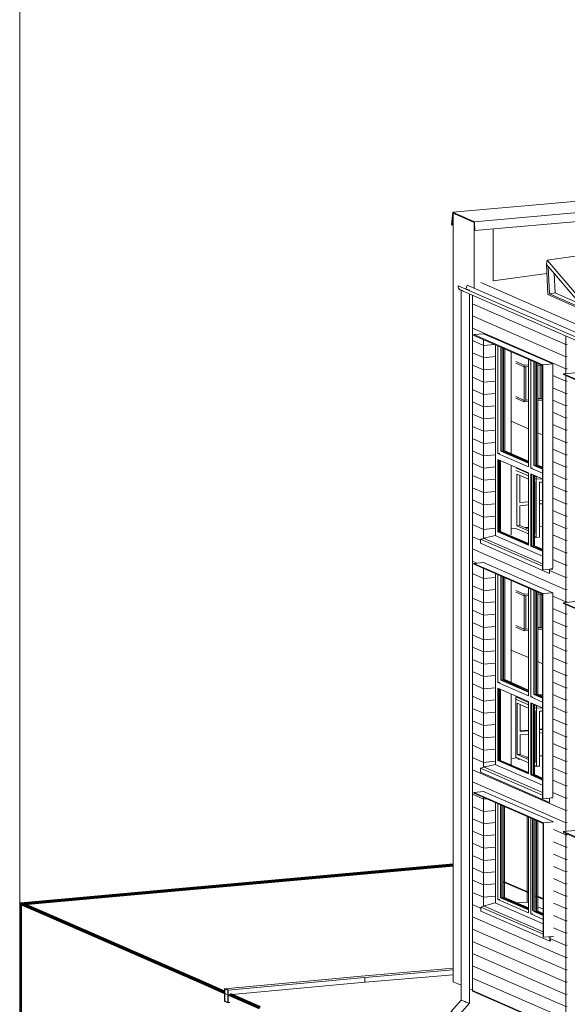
# Model space of a CAD drawing. Header units: millimetres. Extents: x -2180 to 91692, y -6418 to 21859.
# Tile 168 of 256: x 52507 to 59068, y -235 to 11569. Entities that reach past the tile are written whole.
import ezdxf

# ---------------------------------------------------------------- set-up
doc = ezdxf.new("R2010")
doc.units = ezdxf.units.MM
for name, color, linetype, lineweight, true_color in [('Floors-4', 7, 'Continuous', 9, 0x1a1a1a), ('Furniture-4', 7, 'Continuous', 9, 0x1a1a1a), ('Surface Pattern-2', 7, 'Continuous', 9, 0x404040), ('Walls-4', 7, 'Continuous', 9, 0x1a1a1a), ('Windows-4', 7, 'Continuous', 9, 0x1a1a1a)]:
    doc.layers.add(name, color=color, linetype=linetype, lineweight=lineweight, true_color=true_color)
for name, color, linetype, lineweight in [('Furniture', 7, 'Continuous', 9), ('Generic Models', 7, 'Continuous', 9), ('Roofs-2', 7, 'Continuous', 9), ('Section Boxes', 7, 'Continuous', 9), ('Topography', 7, 'Continuous', 9), ('Topography-1', 7, 'Continuous', 70), ('Walls', 7, 'Continuous', 9), ('Walls-1', 7, 'Continuous', 25), ('Windows', 7, 'Continuous', 9)]:
    doc.layers.add(name, color=color, linetype=linetype, lineweight=lineweight)
pattern_1 = [(336.405, (96651.23, -1250.36), (0.0007, 147.01774), [])]
pattern_2 = [(5.15, (45405.43, 13943.6), (-0.0009, 147.0184), [])]
pattern_3 = [(5.15, (44421.62, 14373.3), (-26.2863, 144.6494), [])]

# ---------------------------------------------------------------- blocks, each defined once
blk = doc.blocks.new('kirjutuslaud 1400 - kirjutuslaud 1400-V142-3D-kunsti lähteülesanne')
at = {"layer": 'Furniture-4'}
for p, q in [((174, 3451), (191, 3453)), ((326, 3385), (174, 3451)), ((174, 3451), (174, 3422)), ((454, 3477), (495, 3480)), ((174, 3422), (326, 3356)), ((326, 3356), (174, 3422)), ((174, 3422), (174, 2726)), ((191, 3376), (326, 3317)), ((191, 2758), (191, 3376)), ((227, 3360), (227, 3036)), ((422, 3343), (400, 3353)), ((400, 3323), (422, 3314)), ((422, 3314), (400, 3323)), ((422, 3343), (439, 3345)), ((422, 3314), (422, 3343)), ((495, 3320), (422, 3314)), ((495, 3320), (422, 3314)), ((422, 2618), (422, 3314)), ((400, 3284), (406, 3282)), ((406, 3282), (406, 2664)), ((459, 3278), (495, 3281)), ((459, 3278), (459, 2621)), ((227, 3045), (326, 3053)), ((326, 3045), (227, 3036)), ((227, 2997), (326, 3005)), ((227, 2997), (227, 2761)), ((400, 3060), (406, 3061)), ((406, 3052), (400, 3051)), ((400, 3012), (406, 3013)), ((459, 3065), (495, 3069)), ((495, 3060), (459, 3057)), ((459, 3017), (495, 3021)), ((174, 2726), (326, 2660)), ((191, 2758), (227, 2761)), ((326, 2699), (191, 2758)), ((204, 2716), (204, 2706)), ((227, 2761), (326, 2718)), ((400, 2686), (406, 2683)), ((406, 2664), (400, 2667)), ((400, 2627), (422, 2618)), ((422, 2618), (459, 2621))]:
    blk.add_line(p, q, dxfattribs=at)
for points in [[(206, 2705, 0), (204, 2706, 0), (204, 2706, 0)], [(225, 2703, 0), (222, 2703, 0), (218, 2703, 0), (214, 2703, 0), (211, 2704, 0), (208, 2704, 0), (206, 2705, 0)], [(420, 2619, 0), (416, 2618, 0), (412, 2618, 0), (408, 2619, 0), (405, 2619, 0), (402, 2619, 0), (400, 2620, 0)]]:
    blk.add_polyline3d(points, dxfattribs=at)
blk = doc.blocks.new('sma_W3 - -A-06 2000x1500mm-1973713-3D-kunsti lähteülesanne')
at = {"layer": 'Windows'}
for p, q in [((-69, 979), (-69, 2183)), ((-40, 2170), (-40, 1020)), ((-7, 2155), (-7, 1042)), ((6, 1043), (6, 2149)), ((326, 860), (326, 2010)), ((354, 1997), (354, 848)), ((377, 884), (377, 1987)), ((392, 1981), (392, 878)), ((405, 879), (405, 1975)), ((-199, 945), (-74, 981)), ((-74, 981), (503, 729)), ((-18, 1022), (-40, 1020)), ((-40, 1020), (326, 860)), ((6, 1043), (-7, 1042)), ((-7, 1042), (326, 897)), ((326, 904), (6, 1043)), ((-246, 931), (-210, 942)), ((-246, 882), (-246, 931)), ((503, 604), (-246, 931)), ((-246, 882), (581, 521)), ((377, 850), (354, 848)), ((354, 848), (503, 783)), ((405, 879), (392, 878)), ((392, 878), (503, 829)), ((503, 836), (405, 879)), ((581, 570), (572, 574)), ((606, 577), (581, 570)), ((581, 570), (581, 521)), ((581, 521), (594, 536)), ((583, 569), (615, 578)), ((583, 526), (583, 569)), ((583, 542), (592, 537)), ((592, 537), (583, 526)), ((594, 536), (592, 537))]:
    blk.add_line(p, q, dxfattribs=at)
at = {"layer": 'Windows-4'}
for p, q in [((25, 1045), (25, 2141)), ((38, 2136), (38, 1046)), ((424, 881), (424, 1967)), ((437, 1961), (437, 882)), ((38, 1046), (6, 1043)), ((25, 1045), (6, 1043)), ((326, 914), (25, 1045)), ((38, 1046), (326, 921)), ((437, 882), (405, 879)), ((405, 879), (424, 881)), ((503, 846), (424, 881)), ((437, 882), (503, 853))]:
    blk.add_line(p, q, dxfattribs=at)
blk = doc.blocks.new('1_0 W - 2x2 - -A-03-1092426-3D-kunsti lähteülesanne')
at = {"layer": 'Windows'}
for p, q in [((-69, 2639), (-69, 4927)), ((-40, 3622), (-40, 4914)), ((-3, 4898), (-3, 3652)), ((10, 3654), (10, 4892)), ((326, 4754), (326, 3463)), ((354, 3450), (354, 4742)), ((392, 4725), (392, 3480)), ((405, 3481), (405, 4719)), ((-40, 3622), (-18, 3624)), ((326, 3463), (-40, 3622)), ((-40, 2686), (-40, 3554)), ((-40, 3554), (326, 3394)), ((-27, 2688), (-27, 3548)), ((-3, 3652), (10, 3654)), ((326, 3509), (-3, 3652)), ((10, 3654), (326, 3516)), ((354, 3450), (377, 3452)), ((495, 3389), (354, 3450)), ((392, 3480), (405, 3481)), ((495, 3435), (392, 3480)), ((405, 3481), (495, 3442)), ((326, 3394), (326, 2527)), ((354, 3381), (354, 2514)), ((354, 3381), (495, 3320)), ((368, 2515), (368, 3375)), ((-248, 2597), (-210, 2607)), ((-248, 2548), (-248, 2597)), ((-248, 2597), (495, 2273)), ((-189, 2612), (-74, 2641)), ((-74, 2641), (495, 2393)), ((-27, 2688), (-40, 2686)), ((326, 2527), (-40, 2686)), ((326, 2534), (-27, 2688)), ((-248, 2548), (579, 2186)), ((354, 2514), (368, 2515)), ((354, 2514), (495, 2453)), ((495, 2460), (368, 2515)), ((617, 2246), (579, 2236)), ((580, 2235), (617, 2245)), ((579, 2236), (579, 2186)), ((579, 2186), (580, 2186)), ((580, 2186), (580, 2235))]:
    blk.add_line(p, q, dxfattribs=at)
at = {"layer": 'Windows-4'}
for p, q in [((29, 3655), (29, 4884)), ((42, 4878), (42, 3657)), ((424, 3483), (424, 4712)), ((437, 4706), (437, 3484)), ((-18, 2688), (-18, 3544)), ((10, 3654), (42, 3657)), ((29, 3655), (10, 3654)), ((326, 3526), (29, 3655)), ((42, 3657), (326, 3533)), ((-9, 3540), (-9, 2685)), ((-9, 2689), (-9, 3540)), ((405, 3481), (437, 3484)), ((424, 3483), (405, 3481)), ((495, 3452), (424, 3483)), ((437, 3484), (495, 3459)), ((386, 2517), (386, 3367)), ((400, 3361), (400, 2518)), ((-27, 2688), (-9, 2689)), ((-18, 2688), (-27, 2688)), ((326, 2539), (-18, 2688)), ((326, 2543), (-9, 2689)), ((368, 2515), (400, 2518)), ((368, 2515), (386, 2517)), ((495, 2470), (386, 2517)), ((400, 2518), (495, 2477))]:
    blk.add_line(p, q, dxfattribs=at)
blk = doc.blocks.new('1_0 W - 2x2 - -A-03-V148-3D-kunsti lähteülesanne')
at = {"layer": 'Windows'}
for p, q in [((-69, 5383), (-69, 7671)), ((-40, 6367), (-40, 7659)), ((-3, 7642), (-3, 6397)), ((10, 6398), (10, 7636)), ((326, 7499), (326, 6207)), ((354, 6194), (354, 7486)), ((392, 7470), (392, 6224)), ((405, 6226), (405, 7464)), ((-3, 6397), (10, 6398)), ((326, 6253), (-3, 6397)), ((10, 6398), (326, 6260)), ((-40, 6367), (-18, 6369)), ((326, 6207), (-40, 6367)), ((-40, 5431), (-40, 6298)), ((-40, 6298), (326, 6138)), ((-27, 5432), (-27, 6292)), ((326, 6138), (326, 5271)), ((354, 6194), (377, 6196)), ((495, 6133), (354, 6194)), ((392, 6224), (405, 6226)), ((495, 6179), (392, 6224)), ((405, 6226), (495, 6187)), ((354, 6126), (354, 5258)), ((354, 6126), (495, 6065)), ((368, 5259), (368, 6120)), ((-27, 5432), (-40, 5431)), ((326, 5271), (-40, 5431)), ((326, 5278), (-27, 5432)), ((-248, 5342), (-210, 5351)), ((-248, 5292), (-248, 5342)), ((-248, 5342), (495, 5017)), ((-189, 5356), (-74, 5385)), ((-74, 5385), (495, 5137)), ((-248, 5292), (579, 4931)), ((354, 5258), (368, 5259)), ((354, 5258), (495, 5197)), ((495, 5204), (368, 5259)), ((617, 4990), (579, 4980)), ((579, 4980), (579, 4931)), ((580, 4980), (617, 4989)), ((580, 4931), (580, 4980)), ((579, 4931), (580, 4931))]:
    blk.add_line(p, q, dxfattribs=at)
at = {"layer": 'Windows-4'}
for p, q in [((29, 6400), (29, 7628)), ((42, 7622), (42, 6401)), ((424, 6227), (424, 7456)), ((437, 7449), (437, 6228)), ((10, 6398), (42, 6401)), ((29, 6400), (10, 6398)), ((326, 6270), (29, 6400)), ((42, 6401), (326, 6277)), ((-18, 5433), (-18, 6288)), ((-9, 6285), (-9, 5429)), ((-9, 5434), (-9, 6284)), ((405, 6226), (437, 6228)), ((424, 6227), (405, 6226)), ((495, 6196), (424, 6227)), ((437, 6228), (495, 6203)), ((386, 5261), (386, 6112)), ((400, 6106), (400, 5262)), ((-27, 5432), (-9, 5434)), ((-18, 5433), (-27, 5432)), ((326, 5283), (-18, 5433)), ((326, 5288), (-9, 5434)), ((368, 5259), (400, 5262)), ((368, 5259), (386, 5261)), ((495, 5214), (386, 5261)), ((400, 5262), (495, 5221))]:
    blk.add_line(p, q, dxfattribs=at)
blk = doc.blocks.new('Generic Models 1 - Generic Models 49-1027792-3D-kunsti lähteülesanne')
at = {"layer": 'Generic Models'}
for p, q in [((-409, 8388), (-407, 8388)), ((4563, 6216), (-409, 8388)), ((-407, 8388), (4565, 6217)), ((-516, 8380), (-514, 8380)), ((4456, 6208), (-516, 8380)), ((4458, 6209), (-514, 8380)), ((-485, 8326), (4487, 6155)), ((-481, 8327), (-481, -185)), ((-381, 8322), (-381, 8327)), ((-381, -221), (-381, 8281)), ((4429, 6182), (4429, -2329)), ((4458, 6209), (4456, 6208)), ((4529, 6164), (4529, 6182)), ((4529, -2366), (4529, 6156)), ((4565, 6217), (4563, 6216)), ((-481, -184), (-602, -326)), ((-526, -391), (-381, -222)), ((4429, -2329), (4308, -2470)), ((4384, -2535), (4529, -2366))]:
    blk.add_line(p, q, dxfattribs=at)
for points in [[(-426, 8342, 0), (-421, 8348, 0), (-414, 8360, 0), (-410, 8374, 0), (-409, 8388, 0)], [(-482, 8325, 0), (-494, 8331, 0), (-504, 8340, 0), (-511, 8352, 0), (-515, 8366, 0), (-516, 8380, 0)], [(-479, 8330, 0), (-481, 8328, 0), (-480, 8325, 0), (-477, 8323, 0)], [(-475, 8323, 0), (-478, 8325, 0), (-479, 8328, 0)], [(-477, 8323, 0), (-470, 8321, 0), (-460, 8319, 0), (-457, 8319, 0)], [(-458, 8319, 0), (-459, 8319, 0), (-468, 8321, 0), (-475, 8323, 0)], [(-395, 8334, 0), (-402, 8335, 0), (-413, 8336, 0)], [(-412, 8336, 0), (-403, 8335, 0), (-394, 8333, 0)], [(-384, 8329, 0), (-383, 8326, 0), (-385, 8324, 0)], [(-384, 8324, 0), (-381, 8326, 0), (-381, 8327, 0)], [(4431, 6185, 0), (4430, 6183, 0), (4430, 6181, 0), (4434, 6178, 0)], [(4436, 6178, 0), (4432, 6181, 0), (4432, 6183, 0)], [(4434, 6178, 0), (4441, 6176, 0), (4450, 6174, 0), (4454, 6174, 0)], [(4453, 6174, 0), (4451, 6175, 0), (4442, 6176, 0), (4436, 6178, 0)], [(4456, 6208, 0), (4457, 6194, 0), (4461, 6180, 0), (4468, 6169, 0), (4478, 6160, 0), (4490, 6154, 0), (4503, 6151, 0), (4517, 6152, 0), (4530, 6156, 0), (4542, 6164, 0), (4552, 6175, 0), (4559, 6188, 0), (4564, 6202, 0), (4565, 6217, 0)], [(4563, 6216, 0), (4562, 6202, 0), (4558, 6189, 0), (4550, 6176, 0), (4541, 6166, 0), (4529, 6158, 0), (4516, 6154, 0), (4503, 6153, 0), (4491, 6155, 0), (4479, 6161, 0), (4470, 6170, 0), (4463, 6182, 0), (4459, 6195, 0), (4458, 6209, 0)], [(4515, 6189, 0), (4508, 6190, 0), (4497, 6192, 0), (4484, 6192, 0), (4471, 6192, 0), (4460, 6191, 0)], [(4460, 6191, 0), (4472, 6192, 0), (4484, 6192, 0), (4496, 6191, 0), (4507, 6190, 0), (4516, 6188, 0)], [(4527, 6184, 0), (4527, 6181, 0), (4524, 6179, 0), (4518, 6177, 0), (4510, 6175, 0), (4499, 6174, 0), (4487, 6173, 0), (4475, 6173, 0), (4468, 6173, 0)], [(4468, 6173, 0), (4475, 6172, 0), (4488, 6173, 0), (4500, 6173, 0), (4511, 6175, 0), (4520, 6177, 0), (4526, 6179, 0), (4529, 6181, 0), (4529, 6182, 0)], [(-481, -184, 0), (-480, -185, 0), (-477, -187, 0)], [(-477, -187, 0), (-470, -190, 0), (-460, -193, 0), (-449, -198, 0), (-436, -203, 0), (-423, -208, 0), (-410, -212, 0), (-399, -216, 0), (-390, -219, 0), (-384, -221, 0), (-381, -222, 0), (-381, -221, 0)], [(-596, -326, 0), (-600, -325, 0), (-602, -326, 0), (-601, -329, 0), (-598, -334, 0), (-592, -341, 0), (-585, -349, 0), (-576, -358, 0), (-566, -366, 0), (-556, -374, 0), (-546, -381, 0), (-538, -387, 0), (-532, -390, 0)], [(-533, -389, 0), (-539, -385, 0), (-547, -380, 0), (-556, -374, 0), (-566, -366, 0), (-575, -358, 0), (-584, -350, 0), (-591, -342, 0), (-597, -335, 0), (-600, -331, 0), (-601, -327, 0), (-599, -327, 0), (-595, -328, 0)], [(-532, -390, 0), (-528, -391, 0), (-526, -390, 0), (-527, -387, 0), (-530, -382, 0), (-536, -375, 0), (-543, -367, 0), (-552, -359, 0), (-562, -350, 0), (-572, -342, 0), (-582, -335, 0), (-590, -330, 0), (-596, -326, 0)], [(-595, -328, 0), (-589, -331, 0), (-581, -336, 0), (-572, -343, 0), (-562, -350, 0), (-553, -359, 0), (-544, -367, 0), (-537, -374, 0), (-531, -381, 0), (-528, -386, 0), (-527, -389, 0), (-529, -390, 0), (-533, -389, 0)], [(4430, -2329, 0), (4430, -2330, 0), (4434, -2332, 0)], [(4434, -2332, 0), (4441, -2334, 0), (4450, -2338, 0), (4462, -2343, 0), (4475, -2347, 0), (4488, -2352, 0), (4500, -2357, 0), (4511, -2361, 0), (4520, -2364, 0), (4526, -2366, 0), (4529, -2366, 0), (4529, -2366, 0)], [(4314, -2471, 0), (4310, -2470, 0), (4308, -2471, 0), (4309, -2474, 0), (4312, -2479, 0), (4318, -2486, 0), (4326, -2494, 0), (4335, -2502, 0), (4345, -2511, 0), (4355, -2519, 0), (4364, -2526, 0), (4372, -2531, 0), (4379, -2535, 0)], [(4377, -2533, 0), (4371, -2530, 0), (4363, -2525, 0), (4354, -2518, 0), (4345, -2511, 0), (4335, -2502, 0), (4327, -2494, 0), (4319, -2487, 0), (4314, -2480, 0), (4310, -2475, 0), (4310, -2472, 0), (4311, -2471, 0), (4315, -2472, 0)], [(4379, -2535, 0), (4383, -2536, 0), (4385, -2535, 0), (4384, -2532, 0), (4380, -2527, 0), (4375, -2520, 0), (4367, -2512, 0), (4358, -2503, 0), (4348, -2495, 0), (4338, -2487, 0), (4329, -2480, 0), (4321, -2475, 0), (4314, -2471, 0)], [(4315, -2472, 0), (4322, -2476, 0), (4330, -2481, 0), (4339, -2488, 0), (4348, -2495, 0), (4358, -2503, 0), (4366, -2512, 0), (4374, -2519, 0), (4379, -2526, 0), (4382, -2531, 0), (4383, -2534, 0), (4381, -2535, 0), (4377, -2533, 0)]]:
    blk.add_polyline3d(points, dxfattribs=at)
blk = doc.blocks.new('Generic Models 3 - Generic Models 3-1031344-3D-kunsti lähteülesanne')
at = {"layer": 'Generic Models'}
for p, q in [((6278, 9878), (-579, 9260)), ((-320, 9147), (6348, 9748)), ((6352, 9641), (-316, 9040)), ((-579, 9260), (-595, 9113)), ((-592, 9118), (-578, 9251)), ((-579, 9260), (-320, 9147)), ((-323, 9140), (-578, 9251)), ((-595, 9113), (-589, 9107)), ((-590, 9118), (-592, 9118)), ((-592, 9118), (-590, 9117)), ((-588, 9139), (-590, 9117)), ((-589, 9107), (-586, 9139)), ((-589, 9107), (-576, 9108)), ((-576, 9140), (-588, 9139)), ((-588, 9139), (-586, 9139)), ((-586, 9139), (-576, 9139)), ((-323, 9140), (-319, 9042)), ((-316, 9040), (-320, 9147)), ((-316, 9040), (-319, 9042))]:
    blk.add_line(p, q, dxfattribs=at)
blk = doc.blocks.new('kirjutuslaud 1400 - kirjutuslaud 1400-V166-3D-kunsti lähteülesanne')
at = {"layer": 'Furniture-4'}
for p, q in [((326, 6130), (174, 6196)), ((174, 6166), (326, 6100)), ((326, 6100), (174, 6166)), ((188, 6121), (326, 6061)), ((188, 5503), (188, 6121)), ((225, 6105), (225, 5781)), ((420, 6088), (400, 6097)), ((400, 6068), (420, 6059)), ((420, 6059), (400, 6068)), ((400, 6028), (404, 6027)), ((404, 6027), (404, 5409)), ((420, 6088), (437, 6090)), ((420, 6059), (420, 6088)), ((493, 6065), (420, 6059)), ((493, 6065), (420, 6059)), ((420, 5363), (420, 6059)), ((457, 6023), (495, 6026)), ((457, 6023), (457, 5366)), ((326, 5790), (225, 5781)), ((404, 5797), (400, 5797)), ((495, 5805), (457, 5802)), ((225, 5742), (326, 5751)), ((225, 5742), (225, 5507)), ((400, 5758), (404, 5758)), ((457, 5763), (495, 5766)), ((174, 5471), (326, 5404)), ((188, 5503), (225, 5507)), ((326, 5443), (188, 5503)), ((202, 5461), (202, 5457)), ((225, 5507), (326, 5463)), ((400, 5430), (404, 5429)), ((404, 5409), (400, 5411)), ((400, 5372), (420, 5363)), ((420, 5363), (457, 5366))]:
    blk.add_line(p, q, dxfattribs=at)
blk = doc.blocks.new('Generic Models 19 - Generic Models 17-1544018-3D-kunsti lähteülesanne')
at = {"layer": 'Generic Models'}
for p, q in [((-210, 7805), (-328, 7794)), ((-328, 7794), (-328, 7784)), ((499, 7433), (-328, 7794)), ((-328, 7784), (495, 7425)), ((499, 7433), (617, 7444)), ((495, 7425), (495, 4974)), ((499, 4972), (499, 7433)), ((746, 7325), (883, 7337)), ((1862, 6837), (746, 7325)), ((746, 7325), (746, 7315)), ((746, 7315), (1858, 6829)), ((1999, 6850), (1862, 6837)), ((1858, 6829), (1858, 5467)), ((1862, 5465), (1862, 6837)), ((1987, 6783), (2124, 6795)), ((3111, 6292), (1987, 6783)), ((1987, 6783), (1987, 6773)), ((1987, 6773), (3107, 6284)), ((3107, 6284), (3107, 4921)), ((3248, 6304), (3111, 6292)), ((3111, 4920), (3111, 6292)), ((3480, 6193), (3362, 6182)), ((3362, 6182), (3362, 6172)), ((4197, 5818), (3362, 6182)), ((3362, 6172), (4193, 5810)), ((4193, 5810), (4193, 3359)), ((4197, 5818), (4315, 5828)), ((4197, 3357), (4197, 5818)), ((1858, 5467), (1862, 5465)), ((1862, 5465), (1999, 5477)), ((-210, 5060), (-328, 5050)), ((-328, 5050), (-328, 5040)), ((499, 4689), (-328, 5050)), ((-328, 5040), (495, 4681)), ((495, 4974), (499, 4972)), ((499, 4972), (617, 4983)), ((3107, 4921), (3111, 4920)), ((3111, 4920), (3248, 4932)), ((495, 4681), (495, 2230)), ((499, 4689), (617, 4699)), ((499, 2228), (499, 4689)), ((746, 4580), (883, 4593)), ((1862, 4093), (746, 4580)), ((746, 4580), (746, 4571)), ((746, 4571), (1858, 4085)), ((1858, 4085), (1858, 2723)), ((1999, 4105), (1862, 4093)), ((1862, 2721), (1862, 4093)), ((1986, 4039), (2123, 4051)), ((3110, 3548), (1986, 4039)), ((1986, 4039), (1986, 4029)), ((1986, 4029), (3106, 3540)), ((3247, 3560), (3110, 3548)), ((3110, 2176), (3110, 3548)), ((3106, 3540), (3106, 2177)), ((3480, 3449), (3362, 3438)), ((3362, 3438), (3362, 3428)), ((4197, 3073), (3362, 3438)), ((3362, 3428), (4193, 3065)), ((4193, 3359), (4197, 3357)), ((4197, 3357), (4315, 3368)), ((4197, 3073), (4315, 3084)), ((4197, 613), (4197, 3073)), ((4193, 3065), (4193, 615)), ((1858, 2723), (1862, 2721)), ((1862, 2721), (1999, 2733)), ((-210, 2316), (-328, 2305)), ((-328, 2305), (-328, 2296)), ((507, 1941), (-328, 2305)), ((-328, 2296), (503, 1933)), ((495, 2230), (499, 2228)), ((499, 2228), (617, 2239)), ((3106, 2177), (3110, 2176)), ((3110, 2176), (3247, 2188)), ((503, 1933), (503, 570)), ((507, 1941), (625, 1951)), ((507, 568), (507, 1941)), ((746, 1836), (883, 1848)), ((1862, 1349), (746, 1836)), ((746, 1836), (746, 1826)), ((746, 1826), (1858, 1341)), ((1858, 1341), (1858, -22)), ((1999, 1361), (1862, 1349)), ((1862, -24), (1862, 1349)), ((1986, 1294), (2123, 1307)), ((3110, 803), (1986, 1294)), ((1986, 1294), (1986, 1285)), ((1986, 1285), (3106, 796)), ((3106, 796), (3106, -567)), ((3247, 816), (3110, 803)), ((3110, -569), (3110, 803)), ((3485, 705), (3362, 694)), ((3362, 694), (3362, 684)), ((4205, 325), (3362, 694)), ((3362, 684), (4201, 317)), ((4193, 615), (4197, 613)), ((4197, 613), (4320, 624)), ((503, 570), (507, 568)), ((507, 568), (625, 579)), ((4201, 317), (4201, -1045)), ((4205, 325), (4328, 336)), ((4205, -1047), (4205, 325)), ((1858, -22), (1862, -24)), ((1862, -24), (1999, -11)), ((3106, -567), (3110, -569)), ((3110, -569), (3247, -556)), ((4201, -1045), (4205, -1047)), ((4205, -1047), (4328, -1036))]:
    blk.add_line(p, q, dxfattribs=at)
blk = doc.blocks.new('Riiul R-01 - Riiul R-01-2036808-3D-kunsti lähteülesanne')
at = {"layer": 'Furniture-4'}
for p, q in [((275, 7427), (174, 7471)), ((174, 7451), (275, 7407)), ((275, 7407), (174, 7451)), ((437, 7441), (454, 7443)), ((275, 7427), (326, 7431)), ((275, 7407), (275, 7427)), ((326, 7412), (275, 7407)), ((294, 7409), (275, 7407)), ((275, 7005), (275, 7407)), ((294, 7409), (294, 7007)), ((491, 7426), (437, 7422)), ((485, 7426), (467, 7424)), ((467, 7022), (467, 7424)), ((485, 7426), (485, 7024)), ((275, 7005), (174, 7050)), ((174, 7050), (275, 7005)), ((174, 7030), (275, 6986)), ((275, 7005), (326, 7010)), ((275, 7005), (294, 7007)), ((275, 6986), (275, 7005)), ((326, 6990), (275, 6986)), ((437, 7035), (467, 7022)), ((437, 7020), (495, 7025)), ((495, 7005), (437, 7000)), ((467, 7022), (485, 7024))]:
    blk.add_line(p, q, dxfattribs=at)
blk = doc.blocks.new('RULOO - RULOO 825-V227-3D-kunsti lähteülesanne')
at = {"layer": 'Furniture-4'}
for p, q in [((20, 1234), (38, 1235)), ((20, 1234), (326, 1100)), ((38, 1235), (326, 1110))]:
    blk.add_line(p, q, dxfattribs=at)
blk = doc.blocks.new('RULOO - RULOO 825-V224-3D-kunsti lähteülesanne')
at = {"layer": 'Furniture-4'}
for p, q in [((4113, -554), (4201, -592)), ((4132, -552), (4201, -583))]:
    blk.add_line(p, q, dxfattribs=at)
blk = doc.blocks.new('paneel - paneel-V230-3D-kunsti lähteülesanne')
at = {"layer": 'Generic Models'}
for p, q in [((1747, 8852), (549, 8687)), ((1747, 8852), (2070, 8474)), ((549, 8687), (543, 8635)), ((564, 8610), (543, 8635)), ((543, 8635), (558, 8273)), ((543, 8635), (945, 8164)), ((950, 8217), (549, 8687)), ((578, 8283), (564, 8610)), ((636, 8527), (645, 8293)), ((558, 8273), (945, 8104)), ((578, 8283), (645, 8293)), ((924, 8132), (578, 8283)), ((645, 8293), (922, 8172)), ((921, 8192), (924, 8132)), ((943, 8167), (921, 8192)), ((945, 8104), (943, 8167)), ((945, 8164), (950, 8217)), ((945, 8164), (1283, 8211)), ((950, 8217), (1281, 8262)), ((1010, 8173), (1013, 8113)), ((945, 8104), (1013, 8113))]:
    blk.add_line(p, q, dxfattribs=at)
blk = doc.blocks.new('kardin - Kardin KA-02_3 h-1500 3_korrus sinine-V233-3D-kunsti lähteülesanne')
at = {"layer": 'Furniture-4'}
for p, q in [((118, 6757), (326, 6666)), ((437, 6618), (495, 6593))]:
    blk.add_line(p, q, dxfattribs=at)
blk = doc.blocks.new('kardin - Kardin KA-02_2 h-1500 2_korrus roosa-V236-3D-kunsti lähteülesanne')
at = {"layer": 'Furniture-4'}
for p, q in [((119, 4012), (326, 3922)), ((437, 3873), (495, 3848))]:
    blk.add_line(p, q, dxfattribs=at)

msp = doc.modelspace()

# ---------------------------------------------------------------- hatches: boundary and pattern name
at = {"layer": 'Surface Pattern-2'}
h = msp.add_hatch(dxfattribs=at)
h.set_pattern_fill('FP_57', color=256, style=0, pattern_type=2)
h.set_pattern_definition(pattern_1)
h.paths.add_polyline_path([(59049.6, 4924.8), (59049.6, 7302.9), (59022.3, 7314.8), (59022.3, 7324.7), (59049.6, 7327.1), (59049.6, 7776.7), (57931.8, 8264.9), (57931.8, 5413), (58065.8, 5354.5), (58065.8, 7732.6), (57947.4, 7784.3), (57947.4, 7794.1), (58065.8, 7804.8), (58892.9, 7443.5), (58892.9, 4993.2), (59045.8, 4926.4)], flags=0)
h = msp.add_hatch(dxfattribs=at)
h.set_pattern_fill('FP_59', color=256, style=0, pattern_type=2)
h.set_pattern_definition(pattern_3)
h.paths.add_polyline_path([(58065.8, 5354.5), (58087.1, 5356.4), (58202.3, 5385), (58206.5, 5384.2), (58206.5, 7671.2), (58065.8, 7732.6), (58065.8, 5384.2)], flags=0)
h = msp.add_hatch(dxfattribs=at)
h.set_pattern_fill('FP_58', color=256, style=0, pattern_type=2)
h.set_pattern_definition(pattern_2)
h.paths.add_polyline_path([(59049.6, 4924.8), (59067.8, 4926.4), (59067.8, 7295), (59049.6, 7302.9), (59049.6, 4926.4)], flags=0)
h.paths.add_polyline_path([(59049.6, 7327.1), (59067.8, 7328.8), (59067.8, 7768.7), (59049.6, 7776.7), (59049.6, 7347.3)], flags=0)
h = msp.add_hatch(dxfattribs=at)
h.set_pattern_fill('FP_57', color=256, style=0, pattern_type=2)
h.set_pattern_definition(pattern_1)
h.paths.add_polyline_path([(59049.6, 2180.5), (59049.6, 4558.6), (59022.3, 4570.5), (59022.3, 4580.3), (59049.6, 4582.8), (59049.6, 4924.8), (58892.9, 4993.2), (58892.9, 4983.2), (58855.7, 4979.8), (58854.7, 4930.7), (58027.5, 5292), (58027.5, 5341.7), (58065.8, 5351.1), (58770.4, 5043.4), (58770.4, 5046.7), (57931.8, 5413), (57931.8, 2668.7), (58065.8, 2610.2), (58065.8, 4988.3), (57947.4, 5040), (57947.4, 5049.8), (58065.8, 5060.5), (58892.9, 4699.2), (58892.9, 2248.9), (59045.8, 2182.1)], flags=0)
h = msp.add_hatch(dxfattribs=at)
h.set_pattern_fill('FP_59', color=256, style=0, pattern_type=2)
h.set_pattern_definition(pattern_3)
h.paths.add_polyline_path([(58065.8, 2610.2), (58087.1, 2612.1), (58202.3, 2640.6), (58206.5, 2638.8), (58206.5, 4926.8), (58065.8, 4988.3), (58065.8, 2640.6)], flags=0)
h = msp.add_hatch(dxfattribs=at)
h.set_pattern_fill('FP_58', color=256, style=0, pattern_type=2)
h.set_pattern_definition(pattern_2)
h.paths.add_polyline_path([(59049.6, 2180.5), (59067.8, 2182.1), (59067.8, 4550.6), (59049.6, 4558.6), (59049.6, 2182.1)], flags=0)
h.paths.add_polyline_path([(59049.6, 4582.8), (59067.8, 4584.4), (59067.8, 4926.4), (59049.6, 4924.8), (59049.6, 4602.9)], flags=0)
h = msp.add_hatch(dxfattribs=at)
h.set_pattern_fill('FP_57', color=256, style=0, pattern_type=2)
h.set_pattern_definition(pattern_1)
h.paths.add_polyline_path([(59049.6, -563.9), (59049.6, 1814.3), (59022.3, 1826.2), (59022.3, 1836), (59049.6, 1838.4), (59049.6, 2180.5), (58892.9, 2248.9), (58892.9, 2238.8), (58855.7, 2235.5), (58854.7, 2186.4), (58027.5, 2547.6), (58027.5, 2597.3), (58065.8, 2606.8), (58770.4, 2299), (58770.4, 2302.4), (57931.8, 2668.7), (57931.8, -75.7), (59045.8, -562.2)], flags=0)
h.paths.add_polyline_path([(58856.8, 521.2), (58029.6, 882.5), (58029.6, 931.5), (58065.8, 941.8), (58778.8, 630.4), (58778.8, 632.5), (58065.8, 944), (58065.8, 2244), (57947.4, 2295.7), (57947.4, 2305.5), (58065.8, 2316.1), (58901.3, 1951.2), (58901.3, 579), (58890.7, 578.1), (58858.6, 568.4), (58858.6, 541.7), (58869.6, 536.2), (58858.6, 523.3)], flags=0)
h = msp.add_hatch(dxfattribs=at)
h.set_pattern_fill('FP_59', color=256, style=0, pattern_type=2)
h.set_pattern_definition(pattern_3)
h.paths.add_polyline_path([(58065.8, 944), (58076.9, 945), (58202.3, 980.8), (58206.5, 979), (58206.5, 2182.5), (58065.8, 2244), (58065.8, 958.7)], flags=0)
h = msp.add_hatch(dxfattribs=at)
h.set_pattern_fill('FP_58', color=256, style=0, pattern_type=2)
h.set_pattern_definition(pattern_2)
h.paths.add_polyline_path([(59049.6, -563.9), (59067.8, -562.2), (59067.8, 1806.3), (59049.6, 1814.3), (59049.6, -562.2)], flags=0)
h.paths.add_polyline_path([(59049.6, 1838.4), (59067.8, 1840.1), (59067.8, 2182.1), (59049.6, 2180.5), (59049.6, 1858.6)], flags=0)

# ---------------------------------------------------------------- linework, layer by layer
at = {"layer": 'Floors-4'}
for p, q in [((58451.7, 5469.7), (58395.4, 5464.6)), ((58601.4, 5483.1), (58562.5, 5479.6)), ((58679.4, 5490.2), (58675.9, 5489.9)), ((58770.4, 5498.4), (58732.4, 5494.9))]:
    msp.add_line(p, q, dxfattribs=at)
at = {"layer": 'Roofs-2'}
for p, q in [((58823.5, 8526.5), (58178.6, 8438.1)), ((58032, 8416.8), (62758, 6352.6))]:
    msp.add_line(p, q, dxfattribs=at)
at = {"layer": 'Section Boxes'}
msp.add_line((52507, -1712.1), (52507, 18883.8), dxfattribs=at)
at = {"layer": 'Topography'}
for p, q in [((54423.6, 1141.8), (57699.4, 1437)), ((54423.6, 1141.8), (52507, 969)), ((52891.6, 801.1), (52507, 969)), ((52516.4, 965), (52516.4, -1716.1)), ((52527.6, -1710.2), (52527.6, 960.1)), ((53291, 626.6), (52891.6, 801.1)), ((54267.9, 200), (53291, 626.6)), ((54429.9, 129.2), (54267.9, 200)), ((54429.9, 129.2), (54641.1, 36.9)), ((56644.7, 29.4), (57699.4, 120.1)), ((57699.4, 120.1), (56644.7, 29.4)), ((54669.4, 24.6), (54641.1, 36.9)), ((55003.6, -121.4), (54669.4, 24.6)), ((56644.7, 29.4), (55007.7, -123.2)), ((56644.7, 29.4), (55007.7, -123.2)), ((55007.7, -123.2), (55003.6, -121.4)), ((55358.1, -276.2), (55007.7, -123.2))]:
    msp.add_line(p, q, dxfattribs=at)
at = {"layer": 'Topography-1'}
for p, q in [((57699.4, 1432.1), (54458.7, 1140)), ((54458.7, 1140), (52516.4, 965)), ((52917.2, 800.8), (52527.6, 970.9)), ((54297.6, 197.8), (52917.2, 800.8)), ((54666.2, 36.8), (54297.6, 197.8)), ((54694, 24.7), (54666.2, 36.8)), ((54962.2, -92.5), (54694, 24.7)), ((55028.2, -121.3), (55024.1, -119.5)), ((55385.3, -277.3), (55028.2, -121.3))]:
    msp.add_line(p, q, dxfattribs=at)
at = {"layer": 'Walls'}
for p, q in [((57703.4, 9248.9), (57699.4, 9248.6)), ((57699.4, 9248.6), (57699.4, 35.4)), ((57950.1, 9139.1), (57699.4, 9248.6)), ((57953.3, 9139.4), (57950.1, 9139.1)), ((57950.1, 8352.8), (57950.1, 9139.1)), ((58178.6, 9060), (58178.6, 8436.9)), ((57931.8, 8264.9), (57931.8, 2668.7)), ((58065.8, 7804.8), (58892.9, 7443.5)), ((58065.8, 5354.5), (58065.8, 7732.6)), ((59049.6, 7327.1), (59049.6, 7776.7)), ((58892.9, 7443.5), (58892.9, 4993.2)), ((59049.6, 4582.8), (59049.6, 7302.9)), ((58087.1, 5356.4), (58065.8, 5354.5)), ((58770.4, 5046.7), (58065.8, 5354.5)), ((58065.8, 5060.5), (58892.9, 4699.2)), ((58065.8, 2610.2), (58065.8, 4988.3)), ((58892.9, 4699.2), (58892.9, 2248.9)), ((59049.6, 1838.4), (59049.6, 4558.6)), ((57931.8, 2668.7), (57931.8, -75.7)), ((58087.1, 2612.1), (58065.8, 2610.2)), ((58770.4, 2302.4), (58065.8, 2610.2)), ((58065.8, 2316.1), (58892.9, 1954.9)), ((58065.8, 944), (58065.8, 2244)), ((59049.6, -563.9), (59049.6, 1814.3)), ((58065.8, 944), (58076.9, 945)), ((58778.8, 632.5), (58065.8, 944)), ((56599.5, 103.2), (57699.4, 197.8)), ((57699.4, 176.2), (56640.6, 85.1)), ((54962.2, -49.4), (56599.5, 103.2)), ((56640.6, 85.1), (55003.6, -67.5)), ((56640.6, 31.2), (56640.6, 85.1)), ((57699.4, 35.4), (57795.1, -6.4)), ((57894.6, -49.8), (57931.8, -66.1)), ((57931.8, -75.7), (59049.6, -563.9)), ((55003.6, -214.5), (55024.1, -212.6))]:
    msp.add_line(p, q, dxfattribs=at)
at = {"layer": 'Walls-1'}
for p, q in [((55003.6, -67.5), (54962.2, -49.4)), ((54962.2, -49.4), (54962.2, -196.4)), ((55003.6, -214.5), (55003.6, -67.5)), ((54962.2, -196.4), (55003.6, -214.5))]:
    msp.add_line(p, q, dxfattribs=at)
at = {"layer": 'Walls-4'}
for p, q in [((58395.4, 7588.7), (58395.4, 6367.2)), ((58395.4, 6228.3), (58395.4, 5394)), ((58395.4, 4844.3), (58395.4, 3622.9)), ((58395.4, 3484), (58395.4, 2639.9)), ((58395.4, 2711.5), (58468.3, 2718.1)), ((58579.1, 2728.1), (58601.4, 2730.1)), ((58675.9, 2736.8), (58681.5, 2737.3)), ((58734.5, 2742.1), (58770.4, 2745.3)), ((58395.4, 2639.9), (58373.9, 2637.9)), ((58585.7, 2016.9), (58585.7, 990.8)), ((58465.9, 980), (58585.7, 990.8)), ((58585.7, 990.8), (58601.4, 983.9)), ((58713.1, 935.1), (58778.8, 906.5))]:
    msp.add_line(p, q, dxfattribs=at)

# ---------------------------------------------------------------- block references
at = {"layer": 'Furniture'}
for name in ['kirjutuslaud 1400 - kirjutuslaud 1400-V166-3D-kunsti lähteülesanne', 'kirjutuslaud 1400 - kirjutuslaud 1400-V142-3D-kunsti lähteülesanne']:
    msp.add_blockref(name, (58275.9, 0), dxfattribs=at)
at = {"layer": 'Furniture-4'}
for name, p in [('Riiul R-01 - Riiul R-01-2036808-3D-kunsti lähteülesanne', (58275.9, 0)), ('kardin - Kardin KA-02_3 h-1500 3_korrus sinine-V233-3D-kunsti lähteülesanne', (58275.9, 0)), ('Riiul R-01 - Riiul R-01-2036808-3D-kunsti lähteülesanne', (58275.9, -2744.3)), ('kardin - Kardin KA-02_2 h-1500 2_korrus roosa-V236-3D-kunsti lähteülesanne', (58275.9, 0)), ('RULOO - RULOO 825-V227-3D-kunsti lähteülesanne', (58275.9, 0)), ('RULOO - RULOO 825-V224-3D-kunsti lähteülesanne', (54577.6, 1615.3))]:
    msp.add_blockref(name, p, dxfattribs=at)
at = {"layer": 'Generic Models'}
for name in ['Generic Models 3 - Generic Models 3-1031344-3D-kunsti lähteülesanne', 'paneel - paneel-V230-3D-kunsti lähteülesanne', 'Generic Models 1 - Generic Models 49-1027792-3D-kunsti lähteülesanne', 'Generic Models 19 - Generic Models 17-1544018-3D-kunsti lähteülesanne']:
    msp.add_blockref(name, (58275.9, 0), dxfattribs=at)
at = {"layer": 'Windows'}
for name in ['1_0 W - 2x2 - -A-03-V148-3D-kunsti lähteülesanne', '1_0 W - 2x2 - -A-03-1092426-3D-kunsti lähteülesanne', 'sma_W3 - -A-06 2000x1500mm-1973713-3D-kunsti lähteülesanne']:
    msp.add_blockref(name, (58275.9, 0), dxfattribs=at)

doc.saveas('drawing.dxf')
